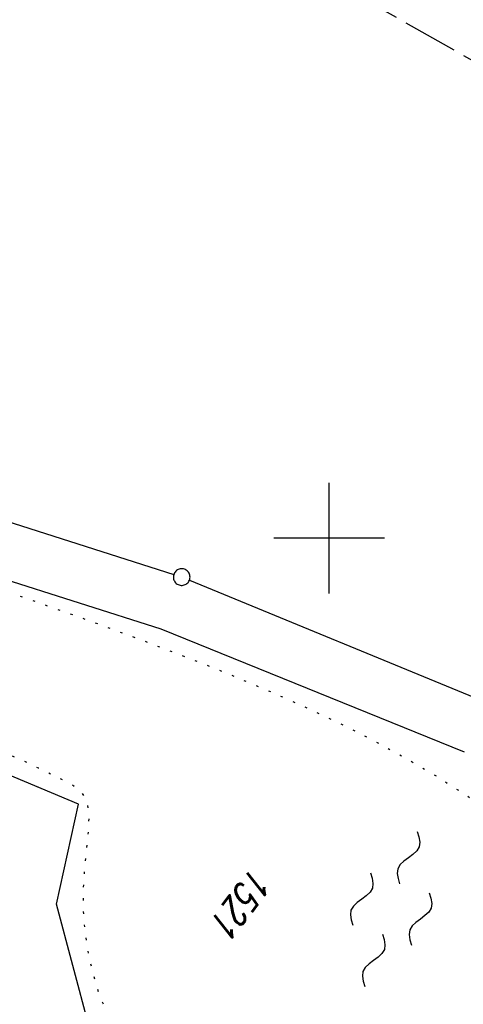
# Model space of a CAD drawing. Extents: x 510526 to 513920, y 467229 to 478797.
# Tile 215 of 256: x 511472 to 511512, y 473058 to 473147. Entities that reach past the tile are written whole.
import ezdxf

# ---------------------------------------------------------------- set-up
doc = ezdxf.new("R2010")
doc.units = 0
doc.header["$LTSCALE"] = 10
doc.header["$MEASUREMENT"] = 0
for name, pattern in [('LT00', [0]), ('LT14', [0.6, 0.5, -0.1]), ('PUNKTX2_STR', [0.6, 0.1, -0.5])]:
    doc.linetypes.add(name, pattern=pattern)
doc.layers.get('0').update_dxf_attribs({"linetype": 'LT00'})
for name, color, linetype in [('--WASSER_GRENZE', 180, 'PUNKTX2_STR'), ('--WASSER_NUTZUNG', 180, 'Continuous'), ('DFK_FLUR_NR', 250, 'LT00'), ('DFK_GZPKT', 250, 'LT00'), ('DFK_KATASTER', 250, 'LT00'), ('V93_RASTER', 250, 'LT00')]:
    doc.layers.add(name, color=color, linetype=linetype)
doc.layers.add('-BLATT_92-RAND', color=7, linetype='LT14', plot=False)
doc.styles.get("Standard").update_dxf_attribs({"font": 'romans.shx'})

# ---------------------------------------------------------------- blocks, each defined once
blk = doc.blocks.new('SYMB7010')
at = {"color": 0, "linetype": 'ByBlock'}
for points in [[(-0.031408, 0.499213), (-0.093728, 0.49134), (-0.15457, 0.475719), (-0.212975, 0.452595), (-0.268021, 0.422333), (-0.31884, 0.385411), (-0.36463, 0.342411), (-0.40467, 0.29401), (-0.438329, 0.240973), (-0.465074, 0.184136), (-0.484486, 0.124395), (-0.496256, 0.062692), (-0.5002, 0)], [(-0.5002, 0), (-0.496256, -0.062692), (-0.484486, -0.124395), (-0.465075, -0.184136), (-0.438329, -0.240973), (-0.404671, -0.29401), (-0.36463, -0.342411), (-0.31884, -0.385411), (-0.268021, -0.422333), (-0.212975, -0.452595), (-0.154571, -0.475719), (-0.093728, -0.49134), (-0.031408, -0.499213), (0.031408, -0.499213)], [(0.5002, 0), (0.496256, 0.062692), (0.484485, 0.124395), (0.465074, 0.184136), (0.438329, 0.240973), (0.40467, 0.29401), (0.36463, 0.342411), (0.31884, 0.385411), (0.268021, 0.422333), (0.212975, 0.452595), (0.15457, 0.475719), (0.093728, 0.49134), (0.031408, 0.499213), (-0.031408, 0.499213)], [(0.031408, -0.499213), (0.093728, -0.491341), (0.15457, -0.475719), (0.212975, -0.452595), (0.268021, -0.422333), (0.31884, -0.385411), (0.36463, -0.342411), (0.404671, -0.294011), (0.438329, -0.240974), (0.465075, -0.184136), (0.484486, -0.124395), (0.496256, -0.062692), (0.500201, 0)]]:
    blk.add_lwpolyline(points, dxfattribs=at)
blk = doc.blocks.new('SYMB7250')
at = {"color": 0, "linetype": 'ByBlock'}
for points in [[(-0.25, 0.28), (-0.208333, 0.308889), (-0.166667, 0.331111), (-0.125, 0.34), (-0.083333, 0.331111), (-0.041667, 0.308889), (0, 0.28)], [(0, 0.28), (0.041667, 0.251111), (0.083333, 0.228889), (0.125, 0.22), (0.166667, 0.228889), (0.208333, 0.251111), (0.25, 0.28)], [(-0.74, 0), (-0.698333, 0.028889), (-0.656667, 0.051111), (-0.615, 0.06), (-0.573333, 0.051111), (-0.531667, 0.028889), (-0.49, 0)], [(-0.49, 0), (-0.448333, -0.028889), (-0.406667, -0.051111), (-0.365, -0.06), (-0.323333, -0.051111), (-0.281667, -0.028889), (-0.24, 0)], [(0.24, 0), (0.281667, 0.028889), (0.323333, 0.051111), (0.365, 0.06), (0.406667, 0.051111), (0.448333, 0.028889), (0.49, 0)], [(0.49, 0), (0.531667, -0.028889), (0.573333, -0.051111), (0.615, -0.06), (0.656667, -0.051111), (0.698333, -0.028889), (0.74, 0)], [(-0.25, -0.28), (-0.208333, -0.251111), (-0.166667, -0.228889), (-0.125, -0.22), (-0.083333, -0.228889), (-0.041667, -0.251111), (0, -0.28)], [(0, -0.28), (0.041667, -0.308889), (0.083333, -0.331111), (0.125, -0.34), (0.166667, -0.331111), (0.208333, -0.308889), (0.25, -0.28)]]:
    blk.add_lwpolyline(points, dxfattribs=at)

msp = doc.modelspace()

# ---------------------------------------------------------------- linework, layer by layer
at = {"layer": '--WASSER_GRENZE', "ltscale": 0.2, "flags": 128}
for points in [[(511445.004, 473095.103), (511445.151, 473095.277), (511445.539, 473095.671), (511445.956, 473096.031), (511446.41, 473096.364), (511446.907, 473096.673), (511447.456, 473096.964), (511448.064, 473097.242), (511448.738, 473097.511), (511449.48, 473097.775), (511450.274, 473098.032), (511451.099, 473098.279), (511451.935, 473098.512), (511452.76, 473098.727), (511453.554, 473098.922), (511454.295, 473099.092), (511454.963, 473099.235), (511455.549, 473099.346), (511456.1, 473099.412), (511456.675, 473099.42), (511457.333, 473099.357), (511458.133, 473099.209), (511459.134, 473098.963), (511460.395, 473098.606), (511461.975, 473098.124), (511463.917, 473097.509), (511466.191, 473096.767), (511468.754, 473095.911), (511471.558, 473094.954), (511474.56, 473093.906), (511477.714, 473092.781), (511480.974, 473091.589), (511484.295, 473090.344), (511487.636, 473089.055), (511490.976, 473087.717), (511494.297, 473086.323), (511497.583, 473084.868), (511500.816, 473083.345), (511503.979, 473081.746), (511507.054, 473080.065), (511510.026, 473078.296), (511512.876, 473076.443), (511515.59, 473074.553), (511518.151, 473072.687), (511520.546, 473070.903), (511522.758, 473069.262), (511524.772, 473067.822), (511526.574, 473066.643), (511533.423, 473062.903)], [(511519.855, 473045.328), (511511.905, 473051.142), (511509.8, 473052.445), (511507.879, 473053.407), (511506.114, 473054.078), (511504.479, 473054.507), (511502.947, 473054.745), (511501.49, 473054.84), (511500.08, 473054.843), (511498.697, 473054.797), (511497.338, 473054.719), (511496.008, 473054.619), (511494.71, 473054.507), (511493.449, 473054.394), (511492.229, 473054.289), (511491.053, 473054.204), (511489.925, 473054.148), (511488.849, 473054.13), (511487.828, 473054.149), (511486.863, 473054.201), (511485.956, 473054.285), (511485.109, 473054.397), (511484.325, 473054.534), (511483.605, 473054.693), (511482.952, 473054.872), (511482.365, 473055.07), (511481.839, 473055.3), (511481.365, 473055.574), (511480.936, 473055.909), (511480.544, 473056.317), (511480.181, 473056.814), (511479.838, 473057.414), (511479.508, 473058.131), (511479.186, 473058.974), (511478.877, 473059.931), (511478.591, 473060.984), (511478.335, 473062.115), (511478.117, 473063.306), (511477.947, 473064.54), (511477.834, 473065.799), (511477.784, 473067.064), (511477.803, 473068.319), (511477.874, 473069.547), (511477.977, 473070.734), (511478.093, 473071.863), (511478.2, 473072.92), (511478.278, 473073.889), (511478.307, 473074.755), (511478.267, 473075.501), (511478.141, 473076.12), (511477.923, 473076.63), (511477.614, 473077.056), (511477.21, 473077.422), (511476.712, 473077.753), (511476.118, 473078.075), (511475.426, 473078.412), (511474.636, 473078.789), (511473.749, 473079.222), (511472.778, 473079.692), (511471.742, 473080.169), (511470.656, 473080.624), (511469.537, 473081.029), (511468.404, 473081.355), (511467.271, 473081.572), (511466.158, 473081.653), (511465.074, 473081.579), (511464.013, 473081.373), (511462.962, 473081.07), (511461.907, 473080.705), (511460.837, 473080.311), (511459.737, 473079.924), (511458.596, 473079.577), (511457.4, 473079.305), (511456.143, 473079.134), (511454.836, 473079.065), (511453.501, 473079.089), (511452.155, 473079.196), (511450.819, 473079.38), (511449.51, 473079.631), (511448.248, 473079.942), (511447.052, 473080.304), (511445.939, 473080.709), (511444.918, 473081.155), (511443.997, 473081.638), (511443.182, 473082.158), (511442.482, 473082.712), (511441.903, 473083.296), (511441.453, 473083.91), (511441.139, 473084.551), (511440.963, 473085.216), (511440.913, 473085.901), (511440.969, 473086.6), (511441.113, 473087.308), (511441.326, 473088.021), (511441.591, 473088.733), (511441.889, 473089.44), (511442.201, 473090.135), (511442.513, 473090.815), (511442.824, 473091.476), (511443.135, 473092.114), (511443.45, 473092.725), (511443.77, 473093.308), (511444.097, 473093.857), (511444.143, 473093.926)]]:
    msp.add_lwpolyline(points, dxfattribs=at)
at = {"layer": '-BLATT_92-RAND'}
msp.add_lwpolyline([(511779.026, 474055.252), (511324.063, 473249.874), (511573.948, 473108.713), (512028.911, 473914.09), (511779.026, 474055.252)], dxfattribs=at)
at = {"layer": 'DFK_KATASTER'}
for p, q in [((511459.165, 473105.292), (511485.956, 473096.728)), ((511456.92, 473100.71), (511484.78, 473091.82)), ((511487.364, 473096.215), (511514.727, 473084.936)), ((511484.78, 473091.82), (511512.19, 473080.72)), ((511477.35, 473075.97), (511465.57, 473080.91)), ((511475.35, 473066.94), (511477.35, 473075.97)), ((511478.64, 473054.65), (511475.35, 473066.94))]:
    msp.add_line(p, q, dxfattribs=at)
at = {"layer": 'V93_RASTER'}
for p, q in [((511500, 473095), (511500, 473105)), ((511500, 473095), (511500, 473105)), ((511505, 473100), (511495, 473100))]:
    msp.add_line(p, q, dxfattribs=at)

# ---------------------------------------------------------------- block references
at = {"layer": '--WASSER_NUTZUNG', "xscale": 9.999999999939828, "yscale": 10.00000000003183, "zscale": 10, "rotation": 251.2882999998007}
msp.add_blockref('SYMB7250', (511505.577, 473066.502), dxfattribs=at)
at = {"layer": 'DFK_GZPKT', "xscale": 1.499999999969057, "yscale": 1.5, "zscale": 1.5, "rotation": 251.2881100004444}
msp.add_blockref('SYMB7010', (511486.67, 473096.5), dxfattribs=at)

# ---------------------------------------------------------------- texts
at = {"layer": 'DFK_FLUR_NR', "oblique": 13.754, "width": 0.75}
msp.add_text('1521', height=2.5, rotation=232.4313, dxfattribs=at).set_placement((511493.108, 473070.475))

doc.saveas('drawing.dxf')
